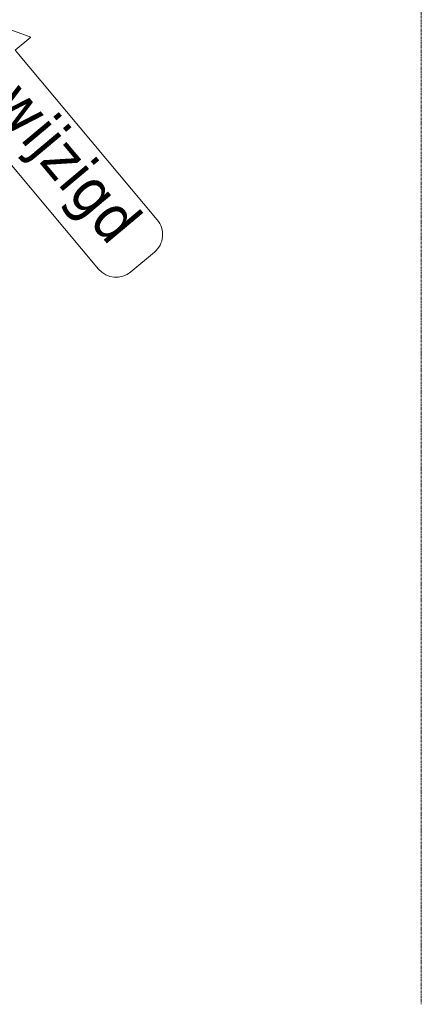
# Model space of a CAD drawing. Header units: millimetres. Extents: x 3625 to 171676, y -65096 to 217166.
# Tile 55 of 256: x 105845 to 107941, y -65096 to -59958. Entities that reach past the tile are written whole.
import ezdxf

# ---------------------------------------------------------------- set-up
doc = ezdxf.new("R2010")
doc.units = ezdxf.units.MM
doc.linetypes.add('stramien', pattern=[22.225, 12.7, -3.175, 3.175, -3.175])
doc.layers.add('A-ANNO-NOTE', color=2, linetype='Continuous', lineweight=18)
doc.layers.add('S-GRID', color=1, linetype='Continuous', lineweight=18)
doc.styles.add('Tahoma_2', font='TAHOMA.TTF', dxfattribs={"height": 2.380401})

# ---------------------------------------------------------------- blocks, each defined once
blk = doc.blocks.new('00_KA_gewijzigd pijl - 00_KA_gewijzigd pijl-7907554-Plotview plafond eerste Verdieping - 1 op 100')
at = {"layer": 'A-ANNO-NOTE'}
for p, q in [((7.453, 2.127), (2.194, -0.909)), ((7.453, 2.127), (2.194, -0.909)), ((7.453, 1.055), (7.453, 2.127)), ((7.453, 1.055), (7.453, 2.127)), ((19.002, 1.055), (7.453, 1.055)), ((19.002, 1.055), (7.453, 1.055)), ((20.202, -1.745), (20.202, -0.145)), ((20.202, -1.745), (20.202, -0.145)), ((7.453, -3.945), (2.194, -0.909)), ((2.194, -0.909), (7.453, -3.945)), ((7.453, -2.945), (7.453, -3.945)), ((7.453, -2.945), (19.002, -2.945)), ((7.453, -3.945), (7.453, -2.945)), ((7.453, -2.945), (19.002, -2.945))]:
    blk.add_line(p, q, dxfattribs=at)
for centre, start, end in [((19.002, -0.145), 360, 90), ((19.002, -0.145), 360, 90), ((19.002, -1.745), 270, 360), ((19.002, -1.745), 270, 360)]:
    blk.add_arc(centre, 1.2, start, end, dxfattribs=at)
at = {"layer": 'A-ANNO-NOTE', "insert": (5.324, 0.629), "char_height": 2.3804, "width": 16.11, "attachment_point": 1, "line_spacing_factor": 1.000232, "style": 'Tahoma_2'}
blk.add_mtext('gewijzigd', dxfattribs=at)

msp = doc.modelspace()

# ---------------------------------------------------------------- linework, layer by layer
at = {"layer": 'S-GRID', "linetype": 'stramien'}
msp.add_line((107941.5, -20221.6), (107941.5, -65096), dxfattribs=at)

# ---------------------------------------------------------------- block references
at = {"layer": 'A-ANNO-NOTE', "xscale": 100, "yscale": 100, "zscale": 100, "rotation": 310}
msp.add_blockref('00_KA_gewijzigd pijl - 00_KA_gewijzigd pijl-7907554-Plotview plafond eerste Verdieping - 1 op 100', (105261.1, -59614.1), dxfattribs=at)

doc.saveas('drawing.dxf')
